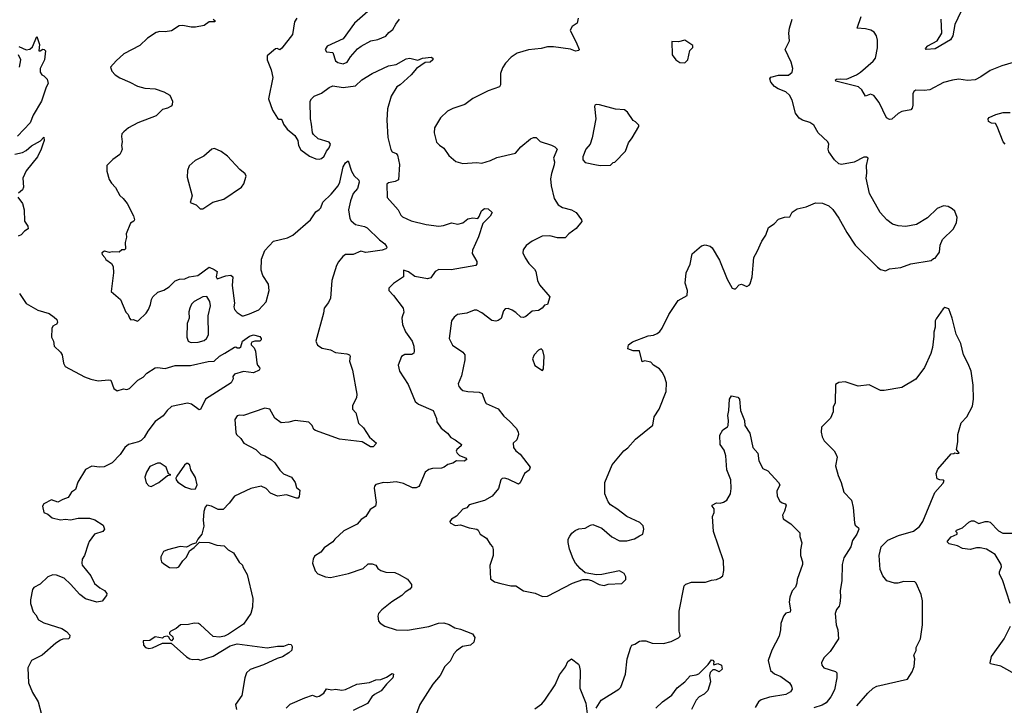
# Model space of a CAD drawing. Extents: x 2220520 to 2384350, y 721165 to 893491.
# Tile 224 of 256: x 2295332 to 2303136, y 844708 to 850142. Entities that reach past the tile are written whole.
import ezdxf

# ---------------------------------------------------------------- set-up
doc = ezdxf.new("R2010")
doc.units = 0

msp = doc.modelspace()

# ---------------------------------------------------------------- linework, layer by layer
at = {"layer": '0CON20XD'}
for points in [[(2298135, 850243.3), (2297985.8, 850115), (2297895, 849991.1), (2297768.8, 849931.2), (2297754, 849905), (2297765, 849886.7), (2297815, 849882.5), (2297835.5, 849815.5), (2297855, 849803.3), (2297895, 849792.2), (2297927.1, 849805), (2297955, 849848), (2298010.2, 849909.8), (2298038.6, 849931.4), (2298115, 849974.2), (2298170, 849985), (2298235, 850011.2), (2298258.3, 850041.7), (2298290, 850065), (2298312.7, 850107.3), (2298343.3, 850145)], [(2302816.3, 850253.7), (2302742.5, 850105), (2302726.8, 850015), (2302708.4, 849981.6), (2302589.2, 849910.8), (2302517, 849907), (2302512.5, 849912.5), (2302531.1, 849935), (2302605, 849975.6), (2302640, 850035), (2302635.6, 850145.6)], [(2296865, 850146.7), (2296880, 850135), (2296880, 850125), (2296835, 850126.2), (2296795, 850096), (2296725, 850082), (2296692.3, 850082.3), (2296625.8, 850095.8), (2296595, 850094.4), (2296535, 850054.3), (2296485, 850045.6), (2296442.5, 850047.5), (2296415, 850040), (2296346, 849995), (2296285, 849937.1), (2296158.5, 849871.5), (2296096.2, 849815), (2296052.5, 849765), (2296063.3, 849735), (2296090, 849705), (2296125, 849682), (2296205, 849648), (2296265, 849614.2), (2296325, 849599.2), (2296405, 849594), (2296475, 849570), (2296523, 849543), (2296542.5, 849495), (2296541.7, 849468.3), (2296533, 849457), (2296505, 849442), (2296465, 849431.2), (2296415, 849379.2), (2296267.5, 849325), (2296193.9, 849286.1), (2296157, 849253), (2296143, 849237), (2296140, 849215), (2296143.3, 849175), (2296138.8, 849145), (2296144, 849115), (2296137.5, 849095), (2296125.4, 849074.6), (2296070, 849035), (2296023.3, 848985), (2296021.7, 848941.7), (2296042, 848875), (2296058.8, 848845), (2296092.3, 848812.3), (2296125, 848747.5), (2296152.5, 848725), (2296183.3, 848685), (2296235, 848587.5), (2296242.5, 848555), (2296237.5, 848545), (2296211.7, 848528.3), (2296177.5, 848445), (2296179.3, 848419.3), (2296168.8, 848375), (2296170, 848325), (2296161.7, 848318.3), (2296143, 848317), (2296121.7, 848298.3), (2296065, 848303.3), (2296045, 848297.5), (2296005, 848306.7), (2295982.5, 848295), (2295985, 848280), (2296008.3, 848258.3), (2296015, 848242.5), (2296059.5, 848209.5), (2296072, 848185), (2296076, 848135), (2296058.3, 847988.3), (2296131.2, 847925), (2296173.9, 847823.9), (2296192.5, 847805), (2296202.5, 847775), (2296213, 847763), (2296235, 847766.7), (2296263, 847753), (2296275, 847756.7), (2296333.8, 847815), (2296352, 847845), (2296369.2, 847885), (2296375.8, 847925), (2296388, 847945), (2296427.1, 847982.9), (2296475, 847998.1), (2296516.3, 848023.7), (2296565, 848071.2), (2296600, 848085), (2296642.3, 848087.7), (2296675, 848103.3), (2296745, 848113.8), (2296835, 848180), (2296873.3, 848163.3), (2296897.5, 848145), (2296890, 848105), (2296898.3, 848088.3), (2296965, 848111.2), (2297005, 848116.2), (2297022.5, 848105), (2297015.7, 848035), (2297034.1, 847895.9), (2297030, 847865), (2297034.3, 847845), (2297055, 847820), (2297095, 847796), (2297105, 847795.8), (2297155, 847810.8), (2297226.6, 847843.4), (2297285.6, 847905), (2297310.4, 847995), (2297305.3, 848045.3), (2297259.1, 848115), (2297247, 848157), (2297247.9, 848245), (2297276.3, 848313.7), (2297345, 848386.5), (2297455, 848414.2), (2297496.8, 848433.2), (2297636.2, 848555), (2297680, 848620), (2297705, 848637.5), (2297718.3, 848651.7), (2297736.2, 848695), (2297800.9, 848759.1), (2297855.3, 848824.7), (2297868.5, 848855), (2297895, 848976.2), (2297915, 849007.5), (2297935, 849022.5), (2297961.7, 848941.7), (2297982.5, 848905), (2298019.2, 848869.2), (2298024, 848855), (2298008.6, 848805), (2297974.5, 848765.5), (2297953.1, 848705), (2297938.6, 848635), (2297948.8, 848565), (2297958.8, 848548.8), (2297995, 848517.5), (2298065, 848504), (2298085, 848492.9), (2298185, 848397.5), (2298226.1, 848366.1), (2298240.8, 848345), (2298243.3, 848335), (2298234.3, 848325.7), (2298205.4, 848314.6), (2298075, 848297.1), (2298035, 848306.2), (2297975, 848281.1), (2297915, 848280), (2297893.8, 848266.2), (2297858.5, 848221.5)], [(2297528.8, 850155), (2297511.2, 850125), (2297493.3, 850025), (2297410, 849915), (2297395, 849903.8), (2297373, 849913), (2297359.3, 849910.7), (2297292.5, 849855), (2297293.3, 849825), (2297324.1, 849744.1), (2297338.6, 849685), (2297303.8, 849515), (2297336, 849425), (2297375, 849362.5), (2297385, 849352.5), (2297405, 849352.5), (2297413.9, 849343.9), (2297424, 849315), (2297452.5, 849275), (2297512, 849225), (2297536.2, 849185), (2297542.5, 849145), (2297559.7, 849109.7), (2297629.8, 849059.8), (2297679.1, 849039.1), (2297705, 849037.1), (2297725, 849042.9), (2297745, 849060.8), (2297765, 849101.2), (2297785.7, 849125), (2297795.7, 849155), (2297785, 849172), (2297697.6, 849197.6), (2297661.7, 849231.7), (2297653.3, 849245), (2297645.6, 849315)], [(2299758, 850155), (2299750, 850115), (2299712.3, 850087.7), (2299699.5, 850070.5), (2299696.2, 850055), (2299743.3, 849965), (2299767.5, 849905), (2299763, 849897), (2299737.5, 849892.5), (2299698.1, 849908.1), (2299563.9, 849926.1), (2299516.1, 849926.1), (2299466.1, 849913.9), (2299365, 849904.3), (2299274.4, 849875.6), (2299228.8, 849845), (2299183.2, 849796.8), (2299158.8, 849761.2), (2299144.2, 849715), (2299142, 849625), (2299135, 849610), (2299045, 849578), (2298925, 849516.2), (2298860.8, 849469.2), (2298765, 849438), (2298724.2, 849415.8), (2298667.5, 849365), (2298620, 849285), (2298616.4, 849246.4), (2298635, 849172.5), (2298658.3, 849148.3), (2298695, 849123.8), (2298733.3, 849065), (2298788.8, 849018.8), (2298845, 849001.2), (2298955, 849010.8), (2298995, 849005.8), (2299065, 849026), (2299115, 849050), (2299261.2, 849085), (2299304.5, 849135.5), (2299381.2, 849198.8), (2299405, 849208.8), (2299425, 849208.8), (2299456.4, 849176.4), (2299546.8, 849146.8), (2299573.6, 849133.6), (2299592.5, 849115), (2299562.5, 849045), (2299570, 849015), (2299568.3, 848991.7), (2299545.9, 848924.1), (2299538.8, 848881.2), (2299545.8, 848824.2), (2299569.2, 848725), (2299600, 848675), (2299633.2, 848653.2), (2299705.8, 848635.8), (2299742.5, 848615), (2299786.1, 848556.1), (2299787, 848543), (2299743.9, 848486.1), (2299684.2, 848445.8), (2299655, 848413.3), (2299595, 848412), (2299535, 848428.6), (2299474.4, 848425.6), (2299392.7, 848387.3), (2299347.3, 848352.7), (2299322.7, 848317.3), (2299321.2, 848295), (2299338, 848255), (2299368.8, 848208.8), (2299412.5, 848165), (2299424.2, 848145), (2299435.7, 848075), (2299451.4, 848041.4), (2299533.8, 847945), (2299515, 847885.8), (2299491.1, 847878.9), (2299474.2, 847855), (2299445, 847838), (2299395, 847832), (2299345, 847788.8), (2299325, 847781.2), (2299303.3, 847785), (2299265, 847821.2), (2299235, 847840), (2299205, 847852), (2299180.8, 847849.2), (2299166, 847834), (2299147.3, 847772.7), (2299125, 847756.7), (2299105, 847751.2), (2299075, 847758.8), (2298995, 847819.2), (2298955, 847840), (2298935, 847838.8), (2298875, 847816.2), (2298802.5, 847805), (2298775, 847783.3), (2298755.9, 847754.1), (2298735.8, 847615), (2298762.8, 847562.8), (2298845.6, 847505.6), (2298860, 847485), (2298860, 847445), (2298835, 847320), (2298807.5, 847255), (2298812.5, 847235), (2298827.5, 847215), (2298845, 847203.8), (2298884.2, 847194.2), (2298975, 847189.2), (2298998.3, 847178.3), (2299018.3, 847118.3), (2299030.5, 847100.5), (2299125, 847058), (2299169.1, 846999.1), (2299215, 846960.8), (2299267.1, 846905), (2299281.9, 846875), (2299284.4, 846855), (2299271.7, 846811.7), (2299243.8, 846785), (2299245, 846752.5), (2299264.5, 846724.5), (2299298.8, 846698.8), (2299377.5, 846595), (2299369.3, 846570.7), (2299332.5, 846545), (2299300, 846470), (2299285, 846461.2), (2299205, 846500.8), (2299175, 846508.6), (2299155, 846506.2), (2299146.2, 846495), (2299126, 846425), (2299076.7, 846365), (2299015, 846330), (2298895, 846296.7), (2298875, 846272.5), (2298845, 846262.5), (2298795, 846207.5), (2298755, 846182.5), (2298742.5, 846165), (2298743.3, 846153.3), (2298783, 846133), (2298825, 846137.5), (2298895, 846113.3), (2298955, 846103.3), (2298966.1, 846096.1), (2298982.5, 846065), (2299033, 846033), (2299060, 845985), (2299078.8, 845965), (2299086.1, 845943.9), (2299086, 845895), (2299058, 845815), (2299065, 845710), (2299095, 845686.7), (2299145, 845674), (2299225, 845656), (2299265, 845656), (2299325, 845616), (2299417.3, 845597.3), (2299475, 845571.2), (2299515, 845573.8)], [(2299515, 845573.8), (2299714.4, 845675.6), (2299795, 845704.3), (2299835, 845704.2), (2299865, 845696.7), (2299925, 845666.7), (2299965, 845656.7), (2299995, 845667.5), (2300105, 845673.3), (2300137.5, 845705), (2300136.4, 845726.4), (2300123, 845753), (2300085, 845773.3), (2299946.4, 845743.6), (2299905, 845743.3), (2299815, 845758.8), (2299775, 845793.3), (2299736.7, 845835), (2299718.3, 845868.3), (2299690, 845945), (2299679.3, 845999.3), (2299680, 846025), (2299691.7, 846048.3), (2299708.3, 846071.7), (2299735, 846093.3), (2299765, 846106.2), (2299815, 846112.5), (2299855, 846136.2), (2299875, 846140), (2299945, 846111.2), (2300025, 846044), (2300085, 846012.5), (2300145, 846011.2), (2300205, 846026.2), (2300245, 846051.2), (2300270, 846065), (2300280, 846105), (2300275, 846130), (2300246.1, 846156.1), (2300145, 846203.8), (2300065, 846266.2), (2300015, 846296.7), (2299995, 846320), (2299970, 846385), (2299968.8, 846405), (2299970, 846475), (2300028.8, 846615), (2300120, 846725), (2300151.7, 846748.3), (2300212.3, 846817.7), (2300350.7, 846929.3), (2300360, 846995), (2300400, 847055), (2300456.2, 847195), (2300458.8, 847265), (2300443.3, 847315), (2300425, 847347.5), (2300402.5, 847375), (2300355, 847402.5), (2300335, 847426.7), (2300285, 847437.5), (2300265, 847430), (2300245, 847517.5), (2300193.6, 847516.4), (2300153.1, 847533.1), (2300156.2, 847565), (2300188, 847588), (2300313, 847637), (2300355, 847642), (2300385, 847653.8), (2300405, 847670), (2300424.2, 847695.8), (2300477.5, 847805), (2300550, 847915), (2300622.5, 847955), (2300626.2, 847995), (2300607.5, 848055), (2300613.6, 848136.4), (2300647.5, 848205), (2300663.3, 848285), (2300735, 848350), (2300765, 848356.7), (2300805, 848346.7), (2300820, 848335), (2300879.2, 848235), (2300940, 848085), (2300980, 848015), (2300995, 848007.5), (2301005, 848010), (2301035, 848040), (2301053, 848047), (2301095, 848027.5), (2301113, 848037), (2301120.7, 848049.3), (2301136.7, 848105), (2301151.7, 848258.3), (2301177.5, 848305), (2301213.9, 848386.1), (2301246.8, 848433.2), (2301267.5, 848495), (2301312.5, 848525), (2301345, 848560), (2301395, 848576.7), (2301435, 848580), (2301453.6, 848616.4), (2301495, 848642.5), (2301565, 848657.5), (2301640.7, 848689.3), (2301695, 848687.5), (2301745, 848667.5), (2301776.4, 848636.4), (2301825, 848570), (2301887.5, 848455), (2301953.6, 848353.6), (2302130.7, 848180.7), (2302155, 848162.5), (2302195, 848152.5), (2302225, 848167.5), (2302315, 848177.5), (2302395, 848206.7), (2302557, 848233), (2302575, 848250), (2302588.3, 848251.7), (2302621.7, 848298.3), (2302626.7, 848355), (2302645, 848400), (2302732.5, 848485), (2302757.5, 848535), (2302762.5, 848575), (2302743.3, 848623.3), (2302723.6, 848643.6), (2302690.7, 848660.7), (2302655, 848666.2), (2302605, 848646.7), (2302527.3, 848572.7), (2302440.5, 848519.5), (2302355, 848504), (2302295, 848508.6), (2302251.1, 848521.1), (2302204, 848555), (2302153.2, 848613.2), (2302068.6, 848765), (2302040, 848885), (2302047.1, 848925), (2302043.8, 848985), (2302057.5, 849045), (2302043, 849053), (2302023, 849053), (2301945, 849011.9), (2301845, 848994.3), (2301825, 849000), (2301790.4, 849030.4), (2301744.4, 849095), (2301738.9, 849115), (2301744.4, 849155), (2301736.9, 849175), (2301660.8, 849245), (2301625, 849306), (2301595, 849325.8), (2301535.7, 849345.7), (2301510.3, 849360.3), (2301480.3, 849400.3), (2301454.3, 849505), (2301432.9, 849545), (2301405, 849570), (2301342.5, 849595), (2301315, 849613.3), (2301285, 849647.5), (2301277, 849673), (2301285, 849686.7), (2301345, 849703.3), (2301425, 849701.4), (2301455.7, 849725), (2301459.2, 849755), (2301447.1, 849805), (2301398, 849905), (2301433.8, 849975), (2301428, 850035), (2301432.5, 850075), (2301454.2, 850145)], [(2303205, 849802), (2303115, 849776), (2303025, 849739.2), (2302950.9, 849689.1), (2302905, 849665.8), (2302845, 849660), (2302775, 849671.4), (2302725, 849663.1), (2302655, 849644.2), (2302545, 849586), (2302501.2, 849581.2), (2302435, 849583.8), (2302417.7, 849572.3), (2302410.8, 849555), (2302411.9, 849465), (2302405, 849440), (2302395, 849428.8), (2302325, 849414.4), (2302295, 849397.5), (2302245.5, 849354.5), (2302225, 849350), (2302202.8, 849362.8), (2302145.4, 849485.4), (2302100.7, 849540.7), (2302075, 849550.8), (2302035, 849536.2), (2302006.9, 849586.9), (2301980.2, 849610.2), (2301800, 849655), (2301798.8, 849665), (2301805, 849670), (2301835, 849674.4), (2301885, 849670), (2301964.2, 849705), (2301996, 849725), (2302097.4, 849812.6), (2302115, 849836.7), (2302131.2, 849918.8), (2302130.5, 849980.5), (2302123.9, 850013.9), (2302103.9, 850043.9), (2302078.8, 850058.8), (2302035, 850070.8), (2301970, 850075), (2302002.2, 850167.8)], [(2295325, 849928.8), (2295383.9, 849903.9), (2295412.7, 849907.3), (2295432.7, 849927.3), (2295468.3, 850008.3), (2295490, 849945), (2295483.3, 849895), (2295495, 849893.8), (2295515, 849907.5), (2295527, 849907), (2295536.2, 849895), (2295530, 849825), (2295493.6, 849756.4), (2295493.8, 849725), (2295507.5, 849705), (2295525, 849697.5), (2295550.7, 849670.7), (2295557.1, 849635), (2295542.5, 849607.5), (2295505.5, 849495), (2295439.4, 849385), (2295415.5, 849324.5), (2295315, 849217.8)], [(2300605, 849800), (2300627.5, 849825), (2300643, 849897), (2300668.3, 849921.7), (2300668.3, 849938.3), (2300605, 849980), (2300555, 849967.5), (2300501.7, 849968.3), (2300503.9, 849863.9), (2300533.6, 849823.6), (2300563, 849803), (2300605, 849800)], [(2295330.5, 849765), (2295342.2, 849825), (2295322.7, 849862.7)], [(2297645.6, 849315), (2297636.4, 849355), (2297635.6, 849495), (2297644.2, 849515), (2297665, 849535.7), (2297725, 849560), (2297784, 849605), (2297815, 849618.9), (2297895, 849605.4), (2297993.3, 849616.7), (2298044.7, 849665.3), (2298125.3, 849714.7), (2298255, 849777.1), (2298315, 849788.1), (2298395, 849830.9), (2298425, 849836.4), (2298487.8, 849822.2), (2298525, 849836.4), (2298594.1, 849844.1), (2298607, 849837), (2298605.8, 849825), (2298585, 849804.3), (2298545, 849803.1), (2298477.5, 849755), (2298435, 849704.2), (2298348.8, 849625), (2298321.5, 849608.5), (2298276, 849536), (2298247.5, 849435), (2298241.5, 849345), (2298248.9, 849208.9), (2298272.8, 849112.8), (2298285.5, 849095.5), (2298315, 849081.4), (2298327.9, 849067.9), (2298343.6, 848995), (2298335, 848872.5), (2298309.3, 848860.7), (2298255, 848850), (2298242.5, 848837.5), (2298245, 848733.8), (2298332.5, 848635), (2298352.4, 848592.4), (2298365, 848578.6), (2298435, 848547.8), (2298555, 848517.8), (2298655, 848504.4), (2298690.2, 848509.8), (2298755, 848531.4), (2298805, 848520), (2298845, 848532.5), (2298885, 848564.3), (2298925, 848570.8), (2298963.3, 848566.7), (2298975, 848583.3), (2298993.3, 848626.7), (2299015, 848645.6), (2299045, 848642.9), (2299076, 848615), (2299061.9, 848585), (2299003.9, 848526.1), (2298969.4, 848420.6), (2298922, 848315), (2298919.5, 848289.5), (2298954.3, 848225), (2298954.2, 848205.8), (2298946.7, 848195), (2298751.9, 848158.1), (2298655, 848162.5), (2298625.6, 848145), (2298590, 848095), (2298565, 848087.5), (2298465, 848107.5), (2298415, 848142.9), (2298375, 848158), (2298374, 848105), (2298295, 848051.2), (2298257.5, 848015), (2298257.5, 847995), (2298295, 847956.7), (2298372.5, 847855), (2298375.8, 847825), (2298365.8, 847795), (2298360, 847775), (2298365.6, 847725), (2298388.9, 847668.9), (2298443.6, 847593.6), (2298455.6, 847555), (2298459.2, 847515), (2298455, 847500), (2298440.8, 847489.2), (2298385, 847487.5), (2298358.3, 847471.7), (2298332.5, 847405), (2298342.5, 847355), (2298410.3, 847250.3), (2298465.8, 847115), (2298493.8, 847095), (2298610, 847045), (2298635, 846980), (2298638.8, 846955), (2298673.8, 846905), (2298723.3, 846865), (2298749.5, 846829.5), (2298783.2, 846813.2), (2298833.3, 846775), (2298830, 846765), (2298795.7, 846735), (2298792.5, 846722.5), (2298800, 846705), (2298818.7, 846688.7), (2298865, 846668.8), (2298876.7, 846655), (2298855, 846642.5), (2298795, 846644.5), (2298765, 846627.8), (2298725, 846617.5), (2298695.5, 846594.5), (2298675, 846587.5), (2298604.5, 846585.5), (2298575, 846575.7), (2298545.5, 846554.5), (2298504, 846455), (2298495, 846442), (2298475, 846430.8), (2298445, 846432.5), (2298375, 846465.8), (2298315, 846480), (2298245, 846470), (2298215, 846473.3), (2298155, 846457.5), (2298144.2, 846445.8), (2298140.8, 846429.2), (2298156.6, 846316.6), (2298152.9, 846285), (2298110.7, 846259.3), (2298075.3, 846204.7), (2298039.8, 846180.2), (2298007.4, 846142.6), (2297900.2, 846089.8), (2297830, 846025), (2297815, 846003.3), (2297746.2, 845955), (2297719.3, 845920.7), (2297669.5, 845890.5), (2297658, 845865), (2297653.9, 845833.9), (2297673, 845773), (2297695, 845750), (2297755, 845726.7), (2297795, 845721.2), (2297937.5, 845752.5), (2298055, 845792), (2298095, 845828.8), (2298125, 845829.2), (2298155, 845818.8), (2298171.7, 845791.7), (2298195, 845777.5), (2298235, 845764.2), (2298305, 845759.2), (2298340, 845745), (2298405, 845708.8), (2298438.8, 845665), (2298438.8, 845645), (2298425, 845628.8), (2298386.7, 845605), (2298361.7, 845578.3), (2298281.2, 845528.8), (2298201.2, 845465), (2298176.7, 845435), (2298171.2, 845415), (2298176.7, 845375), (2298189.5, 845359.5), (2298226.7, 845335), (2298315, 845305.6), (2298405, 845303.5), (2298575, 845332), (2298651.7, 845358.3), (2298695, 845362), (2298735, 845348.8), (2298782, 845322), (2298825, 845312), (2298920, 845275), (2298940, 845245), (2298930.8, 845209.2), (2298905, 845183.8), (2298842.5, 845175), (2298795, 845140), (2298774.3, 845115), (2298745, 845058.8), (2298702, 845015), (2298665.4, 844944.6), (2298605.8, 844875), (2298504.4, 844715), (2298466, 844615)], [(2299935, 848986.7), (2300015, 848990), (2300035, 849010), (2300048.3, 849011.7), (2300135, 849100), (2300156.7, 849165), (2300187.5, 849205), (2300240, 849295), (2300240, 849305), (2300213, 849333), (2300193.6, 849343.6), (2300149.3, 849409.3), (2300125, 849427.5), (2300055, 849432.5), (2299928.3, 849468.3), (2299900.7, 849469.3), (2299890, 849465), (2299887.5, 849455), (2299898.8, 849355), (2299870.4, 849205), (2299852.9, 849155), (2299820, 849115), (2299794.5, 849055), (2299795, 849030), (2299815, 849011.2), (2299905, 848991.2), (2299935, 848986.7)], [(2303142.5, 849155), (2303126.7, 849175), (2303080, 849295), (2303065, 849320), (2303035, 849322.5), (2303010, 849335), (2303007.5, 849355), (2303015, 849367.5), (2303068.3, 849391.7), (2303127, 849407), (2303183, 849407)], [(2295293.6, 849076.4), (2295355, 849090), (2295383.3, 849105), (2295425, 849141.2), (2295498.3, 849181.7), (2295525, 849210), (2295526.2, 849185), (2295511.9, 849148.1), (2295502.9, 849115), (2295473.1, 849055), (2295384.3, 848945), (2295358, 848885), (2295363.3, 848815), (2295355, 848792.5), (2295324.2, 848765.8)], [(2296785, 848643.3), (2296863.3, 848695), (2296949.3, 848720.7), (2297091.2, 848815), (2297109.1, 848840.9), (2297128.3, 848901.7), (2297119.7, 848919.7), (2297076, 848955), (2296980.2, 849060.2), (2296928.3, 849098.3), (2296875, 849120), (2296854.2, 849115.8), (2296790.9, 849059.1), (2296723.8, 849026.2), (2296675, 848982.5), (2296662.3, 848947.7), (2296660, 848895), (2296698, 848745), (2296684.1, 848694.1), (2296730, 848675), (2296763.9, 848643.9), (2296785, 848643.3)], [(2295318.8, 848735), (2295355.5, 848685.5), (2295367.8, 848635), (2295371.4, 848545), (2295396, 848505), (2295400, 848485), (2295370, 848465), (2295345, 848436.7), (2295320, 848425)], [(2297858.5, 848221.5), (2297842.2, 848195), (2297806.7, 848075), (2297795.3, 847934.7), (2297780.2, 847899.8), (2297745.8, 847855), (2297740.5, 847815), (2297679.2, 847595), (2297693, 847563), (2297729.1, 847539.1), (2297795, 847526.2), (2297835, 847503.3), (2297925, 847493.8), (2297946.2, 847485), (2297951.2, 847475), (2297946.2, 847435), (2297970, 847365), (2298005.6, 847175), (2298002.5, 847145), (2297971.2, 847085), (2297970, 847055), (2297996.7, 847025), (2298017.5, 846945), (2298056.8, 846906.8), (2298105, 846834), (2298160, 846785), (2298133.6, 846756.4), (2298112.5, 846757.5), (2298046.8, 846796.8), (2297868.3, 846818.3), (2297677, 846887), (2297664.4, 846894.4), (2297651.2, 846925), (2297625, 846952.5), (2297515, 846965.7), (2297465, 846950.8), (2297405, 846946.2), (2297353.6, 846983.6), (2297315.5, 847055.5), (2297275, 847062.9), (2297105, 847006), (2297075, 847008.8), (2297055, 847001.2), (2297037.5, 846972.5), (2297045, 846870), (2297050, 846855), (2297085, 846823.3), (2297110, 846785), (2297205, 846735.8), (2297244.5, 846694.5), (2297275.6, 846685.6), (2297325, 846656), (2297355, 846628.8), (2297395, 846572), (2297423.4, 846543.4), (2297485.8, 846515.8), (2297516.7, 846475), (2297527.5, 846435), (2297553, 846413), (2297546.4, 846363.6), (2297539.3, 846350.7), (2297525, 846350), (2297447.3, 846377.3), (2297375, 846366.7), (2297320.3, 846390.3), (2297285.6, 846425.6), (2297245, 846444), (2297164.5, 846425.5), (2297035, 846365.8), (2296991.3, 846308.7), (2296945, 846260.8), (2296905, 846258.8), (2296852.5, 846285), (2296815, 846293.3), (2296802.3, 846277.7), (2296791.2, 846245), (2296786, 846175), (2296792.3, 846127.7), (2296776.7, 846065), (2296743.3, 846025), (2296728.3, 845991.7), (2296700, 845985), (2296655, 845962.5), (2296605, 845966), (2296505, 845941.2), (2296472.7, 845927.3), (2296450, 845885), (2296450, 845865), (2296457.5, 845845), (2296475, 845830), (2296520.7, 845800.7), (2296575, 845798.8), (2296594.1, 845805.9), (2296625.9, 845854.1), (2296655, 845881.2), (2296678.3, 845931.7), (2296715, 845957.5), (2296758.3, 846001.7), (2296835, 845998.8), (2296895, 845977.5), (2296951.7, 845971.7), (2296985, 845940), (2297026.4, 845916.4), (2297072.7, 845842.7), (2297098.3, 845818.3), (2297100, 845805), (2297136.2, 845745), (2297181.2, 845555), (2297177, 845487), (2297163.3, 845435), (2297105, 845350), (2296988.3, 845271.7), (2296955, 845256.7), (2296915, 845246.7), (2296865, 845253.3), (2296765, 845346.7), (2296750, 845355), (2296715, 845360), (2296670.7, 845349.3), (2296607.5, 845345), (2296573.6, 845316.4), (2296530, 845295), (2296520, 845285), (2296520, 845275), (2296545, 845250), (2296550, 845235), (2296535, 845220), (2296520, 845235), (2296518.3, 845248.3), (2296500, 845255), (2296475, 845250), (2296465, 845240), (2296405, 845250), (2296365, 845222.5), (2296311.7, 845218.3), (2296312.5, 845185), (2296330, 845165), (2296355, 845157.5), (2296385, 845162.5), (2296465, 845200), (2296531.7, 845201.7), (2296655, 845092.5), (2296680, 845075), (2296705, 845070), (2296745, 845072.5), (2296765, 845066.7), (2296865, 845096.2), (2297001.4, 845178.6), (2297055, 845195.8), (2297295, 845162.9), (2297375, 845175.8), (2297425, 845176.2), (2297465, 845193.3), (2297485, 845190), (2297493, 845173), (2297490, 845145), (2297466.7, 845125), (2297415, 845090.8), (2297372.1, 845077.9), (2297265, 845027.5), (2297158.8, 844991.2), (2297131.2, 844965), (2297115.8, 844925), (2297093.9, 844786.1), (2297043.8, 844715), (2297050, 844675)], [(2295332.1, 847972.1), (2295383, 847893), (2295475, 847840.8), (2295565, 847814), (2295606.7, 847785), (2295626.7, 847765), (2295632.5, 847745), (2295623, 847727), (2295612.5, 847722.5), (2295595, 847712.5), (2295586.2, 847695), (2295583.3, 847625), (2295600, 847595), (2295606.2, 847555), (2295655.6, 847505.6), (2295668, 847485), (2295680.3, 847420.3), (2295693, 847393), (2295845, 847310.5), (2295895, 847291.8), (2295955, 847278.9), (2296035, 847288), (2296053.9, 847283.9), (2296078.8, 847218.8), (2296105, 847201.2), (2296154.1, 847215.9), (2296181.7, 847211.7), (2296202, 847218), (2296267.5, 847285), (2296310.5, 847309.5), (2296339.5, 847340.5), (2296405, 847382.5), (2296425, 847385.8), (2296485, 847378), (2296565, 847401.1), (2296685, 847401.9), (2296825, 847433.6), (2296873.3, 847436.7), (2296915, 847474.4), (2296958, 847498), (2297035, 847547.5), (2297045, 847550), (2297055, 847540), (2297075, 847540), (2297085, 847550), (2297097.5, 847595), (2297155, 847634.5), (2297185, 847644.4), (2297235, 847632), (2297245.8, 847615), (2297245.6, 847604.4), (2297236.7, 847595), (2297195, 847594), (2297173.3, 847585), (2297166.7, 847575), (2297167.5, 847565), (2297190.7, 847540.7), (2297202, 847515), (2297212.3, 847422.3), (2297216.7, 847405), (2297233.8, 847385), (2297236.7, 847375), (2297231.2, 847365), (2297185, 847343.1), (2297105, 847353.3), (2297035, 847332.5), (2297022.5, 847315), (2297023.3, 847295), (2297007.5, 847265), (2296806, 847135), (2296765, 847052.5), (2296755, 847050), (2296693.6, 847093.6), (2296662.6, 847102.6), (2296534.8, 847075.2), (2296501.2, 847045), (2296468.8, 847001.2), (2296405, 846958.2), (2296348.9, 846881.1), (2296318.4, 846831.6), (2296294, 846806), (2296274.6, 846795.4), (2296195, 846775.8), (2296165, 846752), (2296128, 846695), (2296065, 846630), (2296001.7, 846598.3), (2295965, 846595.7), (2295905, 846602), (2295855, 846578), (2295794.2, 846475.8), (2295775, 846417.5), (2295744.1, 846395.9), (2295717.5, 846355), (2295675, 846340), (2295635, 846316.7), (2295585, 846336.2), (2295522.5, 846305), (2295513.3, 846285), (2295522.5, 846235), (2295555, 846223.8), (2295590, 846195), (2295655, 846178), (2295695, 846183.8), (2295735, 846178.8), (2295795, 846192), (2295885, 846192), (2295929.1, 846179.1), (2295993.3, 846135), (2296003.3, 846105), (2295992.5, 846085), (2295925, 846063.8), (2295883, 846007), (2295874.2, 845985.8), (2295846.2, 845895), (2295828, 845865), (2295823.8, 845835), (2295827.7, 845817.7), (2295895, 845733.8), (2295925, 845673.3), (2295967.7, 845637.7), (2296005, 845618.8), (2296023.3, 845595), (2296020.7, 845579.3), (2295985.8, 845534.2), (2295943.9, 845526.1), (2295855, 845552.9), (2295808, 845585), (2295735, 845669.2), (2295684, 845715), (2295625, 845740.6), (2295595, 845742.9), (2295556.2, 845725), (2295495, 845668), (2295445, 845641.2), (2295434, 845625), (2295418, 845545), (2295418.8, 845515), (2295439.3, 845449.3), (2295460, 845425), (2295481.2, 845385), (2295525, 845362.5), (2295665.9, 845315.9), (2295703, 845293), (2295730, 845265), (2295727, 845243), (2295720, 845235), (2295675, 845233.3), (2295655, 845223.8), (2295618.3, 845201.7), (2295510, 845105), (2295425, 845062.5), (2295398.1, 845005), (2295403.3, 844885), (2295435, 844810), (2295477.5, 844735), (2295502.5, 844645)], [(2296695, 847584.4), (2296746.8, 847586.8), (2296795, 847600), (2296812.9, 847615), (2296829.4, 847645), (2296825.7, 847795), (2296845.6, 847875), (2296838.9, 847908.9), (2296815, 847947.5), (2296785, 847946), (2296715, 847908), (2296695, 847886.7), (2296681.2, 847855), (2296674.2, 847825.8), (2296674.3, 847775.7), (2296659.2, 847735), (2296658, 847625), (2296668.8, 847595), (2296682.5, 847585), (2296695, 847584.4)], [(2301966.7, 844705), (2302055, 844804), (2302096.3, 844843.7), (2302125, 844860), (2302367.5, 844915), (2302406.1, 844973.9), (2302422.5, 845015), (2302427.5, 845075), (2302420, 845105), (2302436.4, 845143.6), (2302437.5, 845165), (2302472.5, 845235), (2302487, 845347), (2302487.5, 845535), (2302477.5, 845585), (2302436.7, 845675), (2302425.8, 845685.8), (2302339.7, 845690.3), (2302293, 845677), (2302265.7, 845675.7), (2302204.3, 845694.3), (2302172, 845735), (2302150.8, 845785), (2302144.4, 845895), (2302160, 845965), (2302212, 846018), (2302297.5, 846055), (2302415, 846089.2), (2302465, 846126.2), (2302491.2, 846165), (2302584.3, 846395.7), (2302648.8, 846465), (2302660, 846485), (2302655, 846492.5), (2302623.8, 846493.8), (2302603, 846503), (2302596.7, 846545), (2302609.3, 846580.7), (2302715, 846700), (2302737, 846703), (2302745, 846710), (2302765, 846702.5), (2302777.5, 846705), (2302757.5, 846735), (2302766.7, 846795), (2302766.7, 846855), (2302793.9, 846946.1), (2302840, 846995), (2302885, 847080), (2302892.5, 847135), (2302890, 847245), (2302873.3, 847355), (2302850, 847415), (2302812.5, 847485), (2302792.5, 847575), (2302755, 847650), (2302722.5, 847775), (2302695, 847850), (2302665, 847860), (2302650.7, 847849.3), (2302595, 847770), (2302587.5, 847755), (2302587.5, 847705), (2302577.5, 847665), (2302577, 847633), (2302566.7, 847545), (2302552.5, 847495), (2302503.3, 847385), (2302435.9, 847294.1), (2302325, 847226.7), (2302185, 847203.3), (2302155, 847203.3), (2302065, 847247.5), (2301977, 847237), (2301875, 847272.5), (2301823.3, 847266.7), (2301798.3, 847251.7), (2301796.2, 847105), (2301778.3, 847071.7), (2301780, 847035), (2301757.5, 846985), (2301686.4, 846913.6), (2301683.9, 846873.9), (2301692.5, 846835), (2301707.5, 846805), (2301786.2, 846725), (2301804, 846695), (2301810, 846675), (2301798.6, 846605), (2301818.7, 846528.7), (2301842.5, 846475), (2301865, 846396.7), (2301923.8, 846333.8), (2301938.5, 846275), (2301947.8, 846155), (2301954.6, 846134.6), (2301980, 846115), (2301983.3, 846105), (2301968, 846065), (2301933.8, 846015), (2301920, 845965), (2301864.4, 845875.6), (2301850.8, 845825), (2301848.3, 845698.3), (2301835.6, 845615), (2301838.6, 845565), (2301832, 845515), (2301827.1, 845492.9), (2301805, 845467.5), (2301794.3, 845435), (2301804.5, 845345), (2301816.8, 845305), (2301820.9, 845235), (2301756.7, 845133.3), (2301705.6, 845085), (2301685.8, 845045), (2301690, 845025), (2301705, 845004.2), (2301798.8, 844975), (2301807.5, 844965), (2301808.1, 844925), (2301789.7, 844830.3), (2301762, 844775), (2301725, 844726.2), (2301691.4, 844708.6), (2301625, 844688)], [(2299475, 847362.5), (2299482.5, 847375), (2299488.8, 847475), (2299479.5, 847519.5), (2299465, 847532.5), (2299445, 847523.3), (2299408.8, 847485), (2299396.2, 847455), (2299415, 847400), (2299475, 847362.5)], [(2299902.5, 844685), (2299941.7, 844748.3), (2300081.2, 844835), (2300097.6, 844852.4), (2300132.5, 844955), (2300147.5, 845075), (2300175, 845167.5), (2300185, 845183.3), (2300208.3, 845191.7), (2300245, 845216.7), (2300260.7, 845219.3), (2300295, 845220), (2300345, 845200), (2300435, 845196.7), (2300495, 845212.5), (2300555, 845243.3), (2300566.2, 845255), (2300566.7, 845265), (2300558.8, 845295), (2300560, 845455), (2300598.8, 845655), (2300612.1, 845667.9), (2300657.3, 845682.7), (2300766.8, 845683.2), (2300815, 845699.2), (2300855, 845704.2), (2300885, 845717.5), (2300904, 845735), (2300912.7, 845777.3), (2300911.7, 845851.7), (2300831.2, 846085), (2300824, 846205), (2300836.7, 846235), (2300836.7, 846265), (2300820, 846285), (2300820, 846295), (2300855, 846313.3), (2300885, 846308.8), (2300911.2, 846318.8), (2300936, 846335), (2300966.6, 846383.4), (2300971.1, 846425), (2300967.5, 846495), (2300935.5, 846575), (2300930, 846685), (2300915, 846730), (2300883.8, 846775), (2300882.3, 846847.7), (2300905, 846890), (2300942.5, 846915), (2300946.7, 846925), (2300950.8, 846965), (2300944, 847005), (2300952, 847045), (2300956.7, 847133.3), (2300975, 847160), (2301025, 847150), (2301036, 847135), (2301043.8, 847045), (2301075.7, 846965), (2301080, 846925), (2301120, 846865), (2301142.3, 846752.3), (2301183.3, 846705), (2301190, 846645), (2301222.5, 846585), (2301262.5, 846565), (2301347.5, 846475), (2301357.5, 846455), (2301333.3, 846405), (2301336.2, 846365), (2301356.1, 846326.1), (2301375, 846312.5), (2301400, 846305), (2301406.7, 846295), (2301393.9, 846246.1), (2301378.8, 846215), (2301383.8, 846185), (2301443.3, 846145), (2301516.2, 846076.2), (2301516.2, 846045), (2301530, 845995), (2301519.5, 845940.5), (2301521.5, 845895), (2301537.5, 845845), (2301537.1, 845825), (2301494, 845705), (2301491.2, 845675), (2301480, 845645), (2301453.8, 845615), (2301436, 845565), (2301431.2, 845525), (2301442.5, 845465), (2301440, 845445), (2301405, 845437.5), (2301385.8, 845414.2), (2301365.7, 845355), (2301363.3, 845305), (2301352.7, 845255), (2301294, 845146), (2301264.3, 845064.3), (2301283.6, 844983.6), (2301315, 844958.6), (2301366, 844936), (2301434.7, 844884.7), (2301449.8, 844859.8), (2301453.5, 844835), (2301442.2, 844815), (2301405, 844794.6), (2301275, 844773.6), (2301207.6, 844752.4), (2301188.1, 844735), (2301160.6, 844689.4)], [(2296375, 846443.3), (2296435.8, 846474.2), (2296505, 846530), (2296530, 846535), (2296511.7, 846541.7), (2296492.5, 846595), (2296445.8, 846625.8), (2296425, 846626), (2296365, 846601.2), (2296336.7, 846555), (2296323.8, 846515), (2296335, 846470), (2296355, 846447.5), (2296375, 846443.3)], [(2296695, 846421.2), (2296725, 846423.3), (2296740, 846455), (2296725, 846512.5), (2296690, 846575), (2296680.5, 846610.5), (2296665, 846623.3), (2296655, 846623.3), (2296639.5, 846610.5), (2296577.5, 846525), (2296570.7, 846509.3), (2296572.5, 846495), (2296585, 846477.5), (2296647.3, 846437.3), (2296695, 846421.2)], [(2303182, 845515), (2303124, 845695), (2303098.8, 845748.8), (2303097.5, 845765), (2303112.5, 845805), (2303110, 845825), (2303064.4, 845904.4), (2302995, 845946.7), (2302945, 845956), (2302915, 845955.8), (2302865, 845944), (2302805, 845951.2), (2302765, 845972), (2302698.3, 845988.3), (2302685, 846000), (2302685, 846010), (2302715, 846042.5), (2302762.5, 846065), (2302762.5, 846075), (2302752.5, 846085), (2302757.5, 846095), (2302805.7, 846114.3), (2302855, 846160), (2302875, 846171.2), (2302895, 846168.8), (2302935, 846150), (2302984.4, 846165.6), (2303005, 846165.7), (2303025, 846158.6), (2303090.6, 846090.6), (2303125, 846071.4), (2303255, 846072.2)], [(2303245, 844942), (2303107.7, 845017.7), (2303026.4, 845036.4), (2303023.3, 845045), (2303033.3, 845095), (2303135.5, 845234.5), (2303185.8, 845334.2)], [(2299415, 844680), (2299470.3, 844719.7), (2299495, 844748), (2299575, 844870), (2299611.7, 844948.3), (2299657.6, 845012.4), (2299676, 845055), (2299706.2, 845076.2), (2299760, 845035), (2299766.4, 845023.6), (2299775.7, 844985), (2299772.5, 844845), (2299820, 844725), (2299830.5, 844640.5)], [(2300375, 844686), (2300425.7, 844734.3), (2300502, 844788), (2300542.3, 844847.7), (2300604.4, 844895), (2300645, 844942.5), (2300695, 844949.4), (2300715, 844958.6), (2300788.6, 845031.4), (2300815, 845068.8), (2300826.7, 845065), (2300832.5, 845055), (2300830, 845035), (2300835, 845030), (2300865, 845040), (2300893.3, 845025), (2300898.8, 844995), (2300875, 844972.5), (2300845, 844990), (2300825, 844990), (2300805, 844967.5), (2300798.8, 844945), (2300806.7, 844895), (2300787.5, 844825), (2300757.5, 844795), (2300717.5, 844775), (2300695, 844747.5), (2300655.8, 844674.2)], [(2297445, 844686), (2297475, 844717.1), (2297592.4, 844767.6), (2297652.7, 844787.3), (2297685, 844776.2), (2297705, 844780), (2297743.8, 844805), (2297765, 844837.5), (2297805, 844830), (2297835, 844836.7), (2297885, 844828.8), (2297915, 844832), (2298005, 844874.3), (2298105, 844887.8), (2298155, 844910), (2298195, 844912.5), (2298239.1, 844930.9), (2298285, 844961.2), (2298293.8, 844953.8), (2298290, 844925), (2298238.6, 844875), (2298197.5, 844822.5), (2298145, 844794.4), (2298123.9, 844776.1), (2298088.7, 844721.3), (2297975, 844665.7)]]:
    msp.add_lwpolyline(points, dxfattribs=at)

doc.saveas('drawing.dxf')
